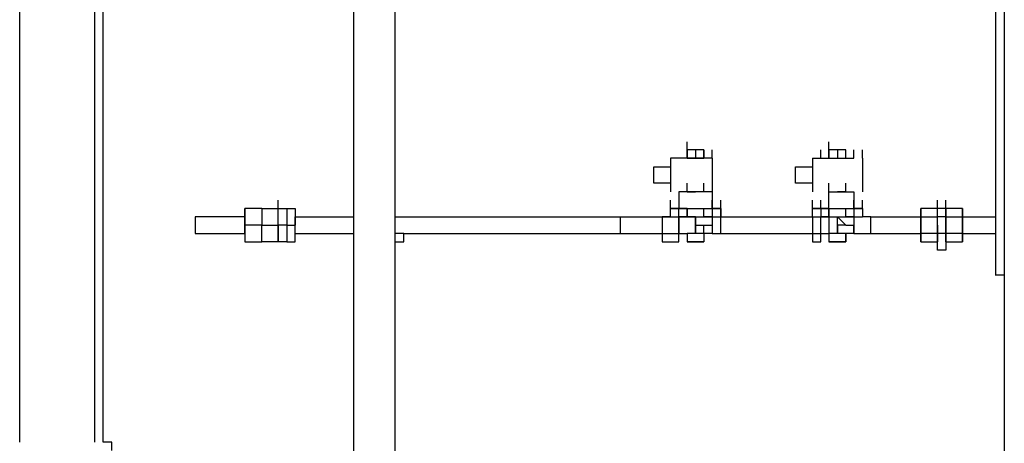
# Model space of a CAD drawing. Header units: inches. Extents: x -52 to 2304, y -1039 to 838.
# Tile 31 of 118: x 1234 to 1280, y -782 to -762. Entities that reach past the tile are written whole.
import ezdxf

# ---------------------------------------------------------------- set-up
doc = ezdxf.new("R2010")
doc.units = ezdxf.units.IN
doc.header["$MEASUREMENT"] = 0
doc.layers.add('DRYER-TRAIN', color=7, linetype='Continuous')

msp = doc.modelspace()

# ---------------------------------------------------------------- linework, layer by layer
at = {"layer": 'DRYER-TRAIN'}
for p, q in [((1237.368, -781.716), (1237.368, -627.312)), ((1237.764, -781.716), (1237.764, -627.312)), ((1233.828, -781.716), (1233.828, -698.424)), ((1249.548, -729.468), (1249.548, -789.972)), ((1251.516, -789.972), (1251.516, -729.468)), ((1280.196, -729.468), (1280.196, -789.972)), ((1279.8, -773.856), (1279.8, -760.116)), ((1279.8, -773.868), (1279.8, -760.116)), ((1265.268, -767.964), (1265.268, -767.58)), ((1271.94, -767.964), (1271.94, -767.58)), ((1265.268, -768.36), (1265.268, -767.964)), ((1265.268, -768.36), (1265.268, -767.964)), ((1265.268, -767.964), (1265.268, -768.36)), ((1265.652, -767.964), (1265.268, -767.964)), ((1265.268, -768.36), (1265.268, -767.964)), ((1266.048, -767.964), (1265.652, -767.964)), ((1265.652, -767.964), (1265.652, -768.36)), ((1266.048, -768.36), (1266.048, -767.964)), ((1266.048, -767.964), (1266.048, -768.36)), ((1266.444, -768.36), (1266.444, -767.964)), ((1271.556, -768.36), (1271.556, -767.964)), ((1271.94, -768.36), (1271.94, -767.964)), ((1271.94, -768.36), (1271.94, -767.964)), ((1271.94, -767.964), (1271.94, -768.36)), ((1272.336, -767.964), (1271.94, -767.964)), ((1271.94, -768.36), (1271.94, -767.964)), ((1272.732, -767.964), (1272.336, -767.964)), ((1272.336, -767.964), (1272.336, -768.36)), ((1272.732, -768.36), (1272.732, -767.964)), ((1273.116, -768.36), (1273.116, -767.964)), ((1273.116, -768.36), (1273.116, -767.964)), ((1273.512, -768.36), (1273.512, -767.964)), ((1263.696, -769.152), (1263.696, -768.756)), ((1263.696, -769.536), (1263.696, -768.756)), ((1263.696, -768.756), (1264.476, -768.756)), ((1263.696, -769.152), (1263.696, -768.756)), ((1266.444, -768.36), (1264.476, -768.36)), ((1264.476, -768.36), (1264.476, -769.932)), ((1265.268, -768.36), (1266.048, -768.36)), ((1265.268, -768.36), (1265.652, -768.36)), ((1266.444, -768.36), (1266.444, -769.932)), ((1270.368, -769.152), (1270.368, -768.756)), ((1270.368, -769.536), (1270.368, -768.756)), ((1270.368, -768.756), (1271.16, -768.756)), ((1270.368, -769.152), (1270.368, -768.756)), ((1271.16, -768.36), (1273.116, -768.36)), ((1271.16, -768.36), (1271.16, -769.932)), ((1271.94, -768.36), (1272.732, -768.36)), ((1271.94, -768.36), (1272.336, -768.36)), ((1273.512, -768.36), (1273.512, -769.932)), ((1264.476, -769.536), (1263.696, -769.536)), ((1265.268, -769.932), (1265.268, -769.536)), ((1266.048, -769.932), (1266.048, -769.536)), ((1266.048, -769.932), (1266.048, -769.536)), ((1271.16, -769.536), (1270.368, -769.536)), ((1271.94, -769.932), (1271.94, -769.536)), ((1272.732, -769.932), (1272.732, -769.536)), ((1272.732, -769.932), (1272.732, -769.536)), ((1266.444, -769.932), (1264.872, -769.932)), ((1264.872, -769.932), (1264.872, -770.724)), ((1265.268, -769.932), (1265.652, -769.932)), ((1266.048, -769.932), (1265.652, -769.932)), ((1266.444, -769.932), (1266.444, -770.724)), ((1271.94, -770.724), (1271.94, -769.932)), ((1271.94, -769.932), (1273.116, -769.932)), ((1271.94, -769.932), (1272.336, -769.932)), ((1272.732, -769.932), (1272.336, -769.932)), ((1273.116, -769.932), (1273.116, -770.724)), ((1246.008, -770.724), (1246.008, -770.328)), ((1246.008, -770.724), (1246.008, -770.328)), ((1264.476, -770.724), (1264.476, -770.328)), ((1266.444, -770.724), (1266.444, -770.328)), ((1266.84, -770.724), (1266.84, -770.328)), ((1266.84, -770.724), (1266.84, -770.328)), ((1271.16, -770.724), (1271.16, -770.328)), ((1271.556, -770.724), (1271.556, -770.328)), ((1271.94, -770.724), (1271.94, -770.328)), ((1273.116, -770.724), (1273.116, -770.328)), ((1273.512, -770.724), (1273.512, -770.328)), ((1273.512, -770.724), (1273.512, -770.328)), ((1277.052, -770.724), (1277.052, -770.328)), ((1277.052, -770.724), (1277.052, -770.328)), ((1277.448, -770.724), (1277.448, -770.328)), ((1277.448, -770.724), (1277.448, -770.328)), ((1244.436, -771.108), (1244.436, -770.724)), ((1245.228, -770.724), (1244.436, -770.724)), ((1244.436, -770.724), (1244.436, -771.504)), ((1245.228, -770.724), (1246.008, -770.724)), ((1245.228, -770.724), (1245.228, -771.504)), ((1246.008, -770.724), (1246.404, -770.724)), ((1246.008, -771.504), (1246.008, -770.724)), ((1246.008, -771.504), (1246.008, -770.724)), ((1246.008, -771.504), (1246.008, -770.724)), ((1246.404, -770.724), (1246.404, -771.504)), ((1246.404, -770.724), (1246.8, -770.724)), ((1246.8, -770.724), (1246.8, -771.504)), ((1264.476, -771.108), (1264.476, -770.724)), ((1264.872, -770.724), (1264.476, -770.724)), ((1264.872, -770.724), (1264.476, -770.724)), ((1264.476, -770.724), (1264.872, -770.724)), ((1264.872, -770.724), (1264.476, -770.724)), ((1264.476, -770.724), (1264.872, -770.724)), ((1265.268, -770.724), (1264.872, -770.724)), ((1264.872, -770.724), (1265.268, -770.724)), ((1265.268, -770.724), (1264.872, -770.724)), ((1265.268, -770.724), (1264.872, -770.724)), ((1264.872, -771.108), (1264.872, -770.724)), ((1264.872, -770.724), (1265.268, -770.724)), ((1265.268, -770.724), (1265.268, -771.108)), ((1265.268, -770.724), (1266.048, -770.724)), ((1265.268, -771.108), (1265.268, -770.724)), ((1266.048, -771.108), (1266.048, -770.724)), ((1266.048, -770.724), (1266.444, -770.724)), ((1266.048, -771.108), (1266.048, -770.724)), ((1266.048, -771.108), (1266.048, -770.724)), ((1266.84, -770.724), (1266.444, -770.724)), ((1266.444, -770.724), (1266.84, -770.724)), ((1266.444, -770.724), (1266.444, -771.108)), ((1266.444, -770.724), (1266.84, -770.724)), ((1266.444, -770.724), (1266.84, -770.724)), ((1266.84, -770.724), (1266.444, -770.724)), ((1266.84, -770.724), (1266.84, -771.108)), ((1266.84, -771.108), (1266.84, -770.724)), ((1271.16, -771.108), (1271.16, -770.724)), ((1271.556, -770.724), (1271.16, -770.724)), ((1271.556, -770.724), (1271.16, -770.724)), ((1271.16, -770.724), (1271.556, -770.724)), ((1271.16, -771.108), (1271.16, -770.724)), ((1271.556, -770.724), (1271.16, -770.724)), ((1271.16, -770.724), (1271.556, -770.724)), ((1271.16, -771.108), (1271.16, -770.724)), ((1271.94, -770.724), (1271.556, -770.724)), ((1271.556, -770.724), (1271.94, -770.724)), ((1271.94, -770.724), (1271.556, -770.724)), ((1271.94, -770.724), (1271.556, -770.724)), ((1271.556, -770.724), (1271.556, -771.108)), ((1271.556, -770.724), (1271.94, -770.724)), ((1271.94, -771.108), (1271.94, -770.724)), ((1271.94, -770.724), (1271.94, -771.108)), ((1271.94, -770.724), (1272.732, -770.724)), ((1271.94, -771.108), (1271.94, -770.724)), ((1271.94, -771.108), (1271.94, -770.724)), ((1272.732, -771.108), (1272.732, -770.724)), ((1272.732, -770.724), (1273.116, -770.724)), ((1272.732, -771.108), (1272.732, -770.724)), ((1273.512, -770.724), (1273.116, -770.724)), ((1273.116, -770.724), (1273.512, -770.724)), ((1273.116, -770.724), (1273.116, -771.108)), ((1273.116, -770.724), (1273.512, -770.724)), ((1273.116, -770.724), (1273.512, -770.724)), ((1273.512, -770.724), (1273.116, -770.724)), ((1273.512, -770.724), (1273.512, -771.108)), ((1276.26, -771.108), (1276.26, -770.724)), ((1276.26, -770.724), (1276.26, -771.108)), ((1277.052, -770.724), (1276.26, -770.724)), ((1276.26, -771.108), (1276.26, -770.724)), ((1277.448, -770.724), (1277.052, -770.724)), ((1277.052, -771.108), (1277.052, -770.724)), ((1277.052, -771.504), (1277.052, -770.724)), ((1277.448, -770.724), (1277.448, -771.108)), ((1277.448, -771.504), (1277.448, -770.724)), ((1278.228, -770.724), (1277.448, -770.724)), ((1278.228, -770.724), (1278.228, -771.108)), ((1278.228, -771.108), (1278.228, -770.724)), ((1278.228, -771.108), (1278.228, -770.724)), ((1242.48, -771.108), (1242.084, -771.108)), ((1242.084, -771.108), (1242.084, -771.504)), ((1242.084, -771.504), (1242.084, -771.9)), ((1243.656, -771.108), (1242.48, -771.108)), ((1244.436, -771.108), (1243.656, -771.108)), ((1244.436, -771.9), (1244.436, -771.108)), ((1244.436, -771.9), (1244.436, -771.504)), ((1245.228, -771.504), (1244.436, -771.504)), ((1244.436, -771.504), (1244.436, -772.296)), ((1245.228, -771.504), (1246.008, -771.504)), ((1245.228, -772.296), (1245.228, -771.504)), ((1246.404, -771.504), (1246.008, -771.504)), ((1246.008, -772.296), (1246.008, -771.504)), ((1246.008, -772.296), (1246.008, -771.504)), ((1246.008, -771.504), (1246.008, -772.296)), ((1246.404, -771.504), (1246.404, -772.296)), ((1246.404, -771.504), (1246.8, -771.504)), ((1246.8, -771.108), (1249.548, -771.108)), ((1246.8, -771.9), (1246.8, -771.108)), ((1246.8, -772.296), (1246.8, -771.504)), ((1251.516, -771.108), (1264.08, -771.108)), ((1262.124, -771.108), (1264.08, -771.108)), ((1262.124, -771.9), (1262.124, -771.108)), ((1264.08, -771.108), (1264.08, -771.9)), ((1264.476, -771.108), (1264.08, -771.108)), ((1264.08, -771.108), (1264.476, -771.108)), ((1264.476, -771.108), (1264.872, -771.108)), ((1265.268, -771.108), (1264.872, -771.108)), ((1264.872, -771.108), (1265.268, -771.108)), ((1264.872, -771.9), (1264.872, -771.108)), ((1264.872, -771.108), (1264.872, -771.9)), ((1265.268, -771.108), (1266.048, -771.108)), ((1265.268, -771.108), (1265.652, -771.108)), ((1265.652, -771.108), (1265.268, -771.108)), ((1265.652, -771.108), (1265.652, -771.504)), ((1265.652, -771.504), (1265.652, -771.108)), ((1265.652, -771.504), (1266.048, -771.504)), ((1265.652, -771.9), (1265.652, -771.504)), ((1265.652, -771.504), (1265.652, -771.9)), ((1266.048, -771.108), (1266.84, -771.108)), ((1266.444, -771.108), (1266.048, -771.108)), ((1266.048, -771.504), (1266.444, -771.504)), ((1266.048, -771.9), (1266.048, -771.504)), ((1266.444, -771.108), (1266.444, -771.504)), ((1266.444, -771.504), (1266.444, -771.9)), ((1266.84, -771.108), (1271.16, -771.108)), ((1266.84, -771.108), (1271.16, -771.108)), ((1266.84, -771.9), (1266.84, -771.108)), ((1271.16, -771.108), (1271.94, -771.108)), ((1271.16, -771.108), (1271.16, -771.9)), ((1271.94, -771.108), (1271.556, -771.108)), ((1271.556, -771.9), (1271.556, -771.108)), ((1271.94, -771.108), (1272.732, -771.108)), ((1271.94, -771.108), (1272.336, -771.108)), ((1271.94, -771.108), (1271.94, -771.9)), ((1272.336, -771.108), (1272.732, -771.504)), ((1272.336, -771.504), (1272.336, -771.108)), ((1272.732, -771.504), (1272.336, -771.504)), ((1272.336, -771.9), (1272.336, -771.504)), ((1272.336, -771.504), (1272.336, -771.9)), ((1273.116, -771.108), (1272.732, -771.108)), ((1272.732, -771.108), (1273.116, -771.108)), ((1272.732, -771.504), (1273.116, -771.504)), ((1273.116, -771.108), (1273.512, -771.108)), ((1273.116, -771.108), (1273.116, -771.504)), ((1273.116, -771.9), (1273.116, -771.504)), ((1273.116, -771.504), (1273.116, -771.9)), ((1273.116, -771.9), (1273.116, -771.504)), ((1273.908, -771.108), (1273.512, -771.108)), ((1273.908, -771.108), (1273.512, -771.108)), ((1273.908, -771.108), (1276.26, -771.108)), ((1273.908, -771.108), (1276.26, -771.108)), ((1273.908, -771.9), (1273.908, -771.108)), ((1276.26, -771.108), (1277.052, -771.108)), ((1276.26, -771.108), (1276.26, -771.504)), ((1276.26, -771.504), (1276.26, -771.108)), ((1276.26, -771.504), (1276.26, -771.9)), ((1276.26, -771.9), (1276.26, -771.504)), ((1277.448, -771.108), (1277.052, -771.108)), ((1277.052, -771.504), (1277.052, -771.108)), ((1277.052, -771.504), (1277.052, -772.296)), ((1277.052, -771.9), (1277.052, -771.504)), ((1277.448, -771.108), (1277.448, -771.504)), ((1277.448, -771.108), (1278.228, -771.108)), ((1277.448, -772.296), (1277.448, -771.504)), ((1277.448, -771.504), (1277.448, -771.9)), ((1278.228, -771.108), (1279.8, -771.108)), ((1278.228, -771.108), (1279.8, -771.108)), ((1278.228, -771.504), (1278.228, -771.108)), ((1278.228, -771.108), (1278.228, -771.504)), ((1278.228, -771.9), (1278.228, -771.504)), ((1278.228, -771.504), (1278.228, -771.9)), ((1242.084, -771.9), (1242.48, -771.9)), ((1242.48, -771.9), (1243.656, -771.9)), ((1243.656, -771.9), (1244.436, -771.9)), ((1245.228, -772.296), (1245.228, -771.9)), ((1246.008, -772.296), (1246.008, -771.9)), ((1246.008, -772.296), (1246.008, -771.9)), ((1246.8, -771.9), (1249.548, -771.9)), ((1251.912, -771.9), (1251.516, -771.9)), ((1251.912, -772.296), (1251.912, -771.9)), ((1251.912, -771.9), (1264.08, -771.9)), ((1262.124, -771.9), (1264.08, -771.9)), ((1264.08, -771.9), (1264.872, -771.9)), ((1264.08, -771.9), (1264.08, -772.296)), ((1264.872, -771.9), (1265.268, -771.9)), ((1264.872, -772.296), (1264.872, -771.9)), ((1265.268, -771.9), (1265.268, -772.296)), ((1265.652, -771.9), (1265.268, -771.9)), ((1266.048, -771.9), (1265.652, -771.9)), ((1266.444, -771.9), (1266.048, -771.9)), ((1266.048, -771.9), (1266.048, -772.296)), ((1266.444, -771.9), (1266.84, -771.9)), ((1266.444, -771.9), (1266.84, -771.9)), ((1266.84, -771.9), (1271.16, -771.9)), ((1271.16, -771.9), (1271.556, -771.9)), ((1271.16, -771.9), (1271.16, -772.296)), ((1271.556, -771.9), (1271.94, -771.9)), ((1271.556, -772.296), (1271.556, -771.9)), ((1271.94, -771.9), (1271.94, -772.296)), ((1272.336, -771.9), (1271.94, -771.9)), ((1272.732, -771.9), (1272.336, -771.9)), ((1273.116, -771.9), (1272.732, -771.9)), ((1272.732, -771.9), (1272.732, -772.296)), ((1272.732, -772.296), (1272.732, -771.9)), ((1273.116, -771.9), (1273.908, -771.9)), ((1273.116, -771.9), (1273.908, -771.9)), ((1273.908, -771.9), (1276.26, -771.9)), ((1276.26, -772.296), (1276.26, -771.9)), ((1276.26, -771.9), (1276.26, -772.296)), ((1277.052, -771.9), (1276.26, -771.9)), ((1276.26, -772.296), (1276.26, -771.9)), ((1277.448, -771.9), (1277.052, -771.9)), ((1277.052, -772.296), (1277.052, -771.9)), ((1277.052, -772.296), (1277.052, -771.9)), ((1277.448, -771.9), (1277.448, -772.296)), ((1278.228, -771.9), (1277.448, -771.9)), ((1277.448, -772.296), (1277.448, -771.9)), ((1278.228, -772.296), (1278.228, -771.9)), ((1278.228, -771.9), (1279.8, -771.9)), ((1278.228, -772.296), (1278.228, -771.9)), ((1278.228, -771.9), (1278.228, -772.296)), ((1244.436, -772.296), (1245.228, -772.296)), ((1246.008, -772.296), (1245.228, -772.296)), ((1246.404, -772.296), (1246.008, -772.296)), ((1246.404, -772.296), (1246.8, -772.296)), ((1251.516, -772.296), (1251.912, -772.296)), ((1264.08, -772.296), (1264.872, -772.296)), ((1265.268, -772.296), (1266.048, -772.296)), ((1266.048, -772.296), (1265.268, -772.296)), ((1271.16, -772.296), (1271.556, -772.296)), ((1271.94, -772.296), (1272.732, -772.296)), ((1272.732, -772.296), (1271.94, -772.296)), ((1276.26, -772.296), (1277.052, -772.296)), ((1277.052, -772.68), (1277.052, -772.296)), ((1277.052, -772.68), (1277.052, -772.296)), ((1277.448, -772.296), (1277.448, -772.68)), ((1277.448, -772.296), (1277.448, -772.68)), ((1277.448, -772.296), (1278.228, -772.296)), ((1277.448, -772.68), (1277.052, -772.68)), ((1279.8, -773.856), (1279.8, -773.472)), ((1280.196, -773.856), (1279.8, -773.856)), ((1238.16, -781.716), (1237.764, -781.716)), ((1238.16, -782.112), (1238.16, -781.716))]:
    msp.add_line(p, q, dxfattribs=at)

doc.saveas('drawing.dxf')
